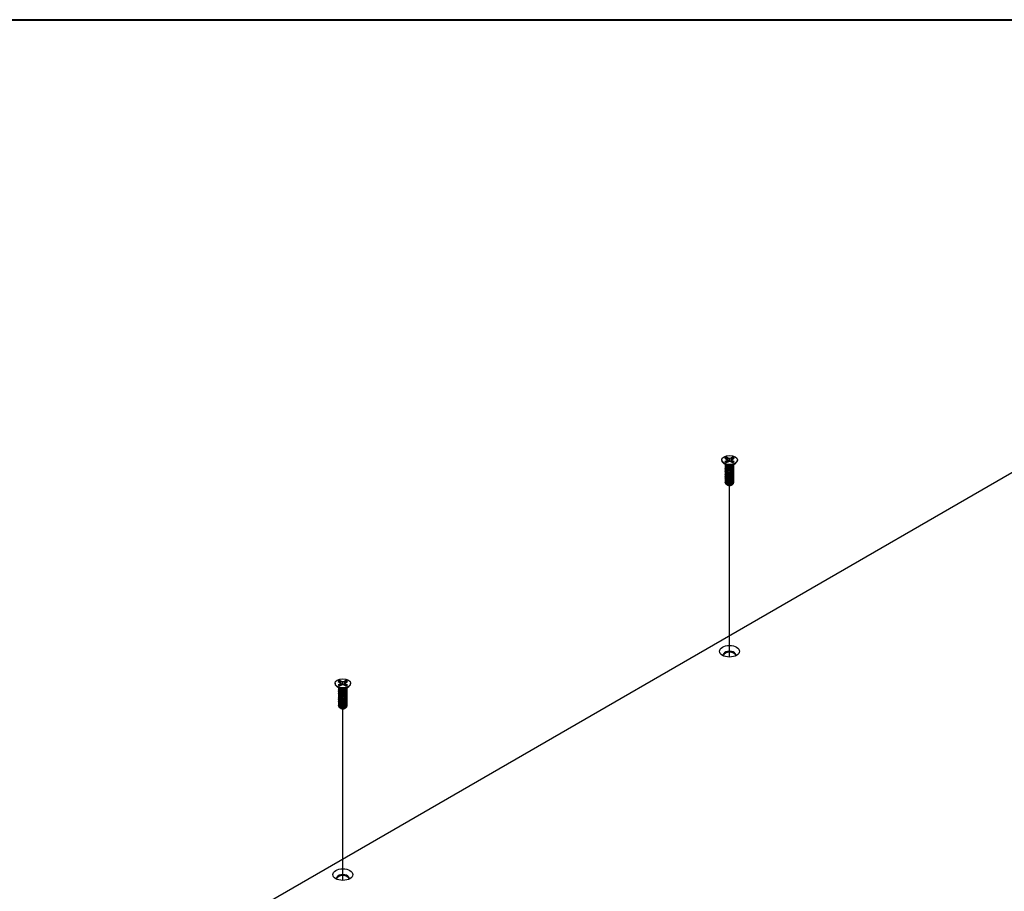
# Model space of a CAD drawing. Header units: millimetres. Extents: x 64 to 1798, y 64 to 1375.
# Tile 58 of 60: x 1183 to 1439, y 1148 to 1375. Entities that reach past the tile are written whole.
import ezdxf

# ---------------------------------------------------------------- set-up
doc = ezdxf.new("R2010")
doc.units = ezdxf.units.MM
doc.header["$LTSCALE"] = 6.666667
for name, color, linetype, lineweight in [('Border (ANSI)', 7, 'Continuous', 40), ('Tweak Trail (ANSI)', 7, 'Continuous', 25), ('Visible (ANSI)', 7, 'Continuous', 25)]:
    doc.layers.add(name, color=color, linetype=linetype, lineweight=lineweight)

# ---------------------------------------------------------------- blocks, each defined once
blk = doc.blocks.new('Borders Default Border')
at = {"layer": 'Border (ANSI)', "flags": 128}
blk.add_lwpolyline([(9.652, 9.652), (9.652, 206.248), (269.748, 206.248), (269.748, 9.652), (9.652, 9.652)], dxfattribs=at)

msp = doc.modelspace()

# ---------------------------------------------------------------- linework, layer by layer
at = {"layer": 'Tweak Trail (ANSI)'}
for p, q in [((1367.3043, 1209.2435), (1367.3043, 1253.8601)), ((1266.7254, 1151.1743), (1266.7254, 1195.7909))]:
    msp.add_line(p, q, dxfattribs=at)
at = {"layer": 'Visible (ANSI)'}
for p, q in [((1214.4474, 1126.607), (1513.0373, 1298.998)), ((1365.2737, 1260.5188), (1365.2737, 1260.4043)), ((1366.1078, 1260.9759), (1366.5037, 1260.7474)), ((1366.5037, 1260.2902), (1366.1078, 1260.0617)), ((1366.5037, 1260.7474), (1366.6677, 1260.5188)), ((1366.6677, 1260.5188), (1366.5037, 1260.2902)), ((1366.5429, 1259.8439), (1366.5037, 1260.2902)), ((1366.9099, 1260.9819), (1366.514, 1261.2104)), ((1366.514, 1259.8272), (1366.9099, 1260.0557)), ((1366.7332, 1259.9538), (1366.6677, 1260.5188)), ((1366.8724, 1260.3324), (1366.9099, 1260.9819)), ((1367.3057, 1260.8872), (1366.9099, 1260.9819)), ((1366.9099, 1260.0557), (1367.3057, 1260.1504)), ((1367.7016, 1260.9819), (1367.3057, 1260.8872)), ((1367.3057, 1260.1504), (1367.3057, 1260.8872)), ((1367.3057, 1260.1504), (1367.7016, 1260.0557)), ((1368.0975, 1261.2104), (1367.7016, 1260.9819)), ((1367.7391, 1260.3324), (1367.7016, 1260.9819)), ((1367.7016, 1260.0557), (1368.0975, 1259.8272)), ((1367.8783, 1259.9538), (1367.9438, 1260.5188)), ((1367.9438, 1260.5188), (1368.1078, 1260.7474)), ((1368.1078, 1260.2902), (1367.9438, 1260.5188)), ((1368.0686, 1259.8439), (1368.1078, 1260.2902)), ((1368.1078, 1260.7474), (1368.5037, 1260.9759)), ((1368.5037, 1260.0617), (1368.1078, 1260.2902)), ((1369.3377, 1260.5188), (1369.3377, 1260.4043)), ((1366.4082, 1259.1607), (1365.703, 1259.6832)), ((1366.1678, 1259.1195), (1366.1678, 1259.1714)), ((1366.1678, 1258.7047), (1366.1678, 1258.7566)), ((1366.1678, 1258.29), (1366.1678, 1258.3418)), ((1366.1678, 1257.8752), (1366.1678, 1257.927)), ((1366.1678, 1257.4604), (1366.1678, 1257.5123)), ((1366.604, 1258.8833), (1366.5011, 1258.9426)), ((1368.0653, 1258.9166), (1368.1104, 1258.9426)), ((1368.2033, 1259.1607), (1368.9085, 1259.6832)), ((1368.4437, 1259.3269), (1368.4437, 1259.3387)), ((1368.4437, 1258.9121), (1368.4437, 1258.964)), ((1368.4437, 1258.4974), (1368.4437, 1258.5492)), ((1368.4437, 1258.0826), (1368.4437, 1258.1344)), ((1368.4437, 1257.6678), (1368.4437, 1257.7196)), ((1366.1678, 1257.0456), (1366.1678, 1257.0975)), ((1366.1678, 1256.6308), (1366.1678, 1256.6827)), ((1366.1678, 1256.2161), (1366.1678, 1256.2679)), ((1366.1678, 1255.8013), (1366.1678, 1255.8531)), ((1366.1678, 1255.3865), (1366.1678, 1255.4384)), ((1366.1678, 1254.9717), (1366.1678, 1255.0236)), ((1368.4437, 1257.253), (1368.4437, 1257.3049)), ((1368.4437, 1256.8382), (1368.4437, 1256.8901)), ((1368.4437, 1256.4235), (1368.4437, 1256.4753)), ((1368.4437, 1256.0087), (1368.4437, 1256.0605)), ((1368.4437, 1255.5939), (1368.4437, 1255.6457)), ((1368.4437, 1255.1791), (1368.4437, 1255.231)), ((1366.1678, 1254.6082), (1366.1678, 1254.6088)), ((1366.7705, 1253.9881), (1366.7033, 1254.0269)), ((1367.841, 1253.9881), (1367.9659, 1254.0602)), ((1368.4437, 1254.7643), (1368.4437, 1254.8162)), ((1264.6949, 1202.4496), (1264.6949, 1202.335)), ((1265.8293, 1201.0914), (1265.1241, 1201.6139)), ((1265.529, 1202.9067), (1265.9248, 1202.6781)), ((1265.9248, 1202.221), (1265.529, 1201.9924)), ((1265.589, 1201.0503), (1265.589, 1201.1021)), ((1265.9248, 1202.6781), (1266.0888, 1202.4496)), ((1266.0888, 1202.4496), (1265.9248, 1202.221)), ((1265.964, 1201.7746), (1265.9248, 1202.221)), ((1266.331, 1202.9126), (1265.9351, 1203.1412)), ((1265.9351, 1201.7579), (1266.331, 1201.9865)), ((1266.1544, 1201.8845), (1266.0888, 1202.4496)), ((1266.2935, 1202.2632), (1266.331, 1202.9126)), ((1266.7269, 1202.8179), (1266.331, 1202.9126)), ((1266.331, 1201.9865), (1266.7269, 1202.0812)), ((1267.1228, 1202.9126), (1266.7269, 1202.8179)), ((1266.7269, 1202.0812), (1266.7269, 1202.8179)), ((1266.7269, 1202.0812), (1267.1228, 1201.9865)), ((1267.5187, 1203.1412), (1267.1228, 1202.9126)), ((1267.1602, 1202.2632), (1267.1228, 1202.9126)), ((1267.1228, 1201.9865), (1267.5187, 1201.7579)), ((1267.2994, 1201.8845), (1267.3649, 1202.4496)), ((1267.3649, 1202.4496), (1267.5289, 1202.6781)), ((1267.5289, 1202.221), (1267.3649, 1202.4496)), ((1267.4897, 1201.7746), (1267.5289, 1202.221)), ((1267.5289, 1202.6781), (1267.9248, 1202.9067)), ((1267.9248, 1201.9924), (1267.5289, 1202.221)), ((1267.6244, 1201.0914), (1268.3297, 1201.6139)), ((1267.8648, 1201.2577), (1267.8648, 1201.2695)), ((1268.7589, 1202.4496), (1268.7589, 1202.335)), ((1265.589, 1200.6355), (1265.589, 1200.6874)), ((1265.589, 1200.2207), (1265.589, 1200.2726)), ((1265.589, 1199.806), (1265.589, 1199.8578)), ((1265.589, 1199.3912), (1265.589, 1199.443)), ((1265.589, 1198.9764), (1265.589, 1199.0282)), ((1265.589, 1198.5616), (1265.589, 1198.6135)), ((1266.0251, 1200.814), (1265.9223, 1200.8734)), ((1267.4864, 1200.8474), (1267.5315, 1200.8734)), ((1267.8648, 1200.8429), (1267.8648, 1200.8947)), ((1267.8648, 1200.4281), (1267.8648, 1200.48)), ((1267.8648, 1200.0133), (1267.8648, 1200.0652)), ((1267.8648, 1199.5986), (1267.8648, 1199.6504)), ((1267.8648, 1199.1838), (1267.8648, 1199.2356)), ((1267.8648, 1198.769), (1267.8648, 1198.8208)), ((1265.589, 1198.1468), (1265.589, 1198.1987)), ((1265.589, 1197.7321), (1265.589, 1197.7839)), ((1265.589, 1197.3173), (1265.589, 1197.3691)), ((1265.589, 1196.9025), (1265.589, 1196.9543)), ((1265.589, 1196.5389), (1265.589, 1196.5396)), ((1267.2621, 1195.9189), (1267.3871, 1195.991)), ((1267.8648, 1198.3542), (1267.8648, 1198.4061)), ((1267.8648, 1197.9394), (1267.8648, 1197.9913)), ((1267.8648, 1197.5247), (1267.8648, 1197.5765)), ((1267.8648, 1197.1099), (1267.8648, 1197.1617)), ((1267.8648, 1196.6951), (1267.8648, 1196.7469)), ((1266.1917, 1195.9189), (1266.1245, 1195.9576))]:
    msp.add_line(p, q, dxfattribs=at)
for centre, major_axis in [((1367.3057, 1260.5188), (-2.032, 0)), ((1367.3057, 1210.7452), (2.601, 0)), ((1266.7269, 1202.4496), (-2.032, 0)), ((1266.7269, 1152.6759), (2.601, 0))]:
    msp.add_ellipse(centre, major_axis=major_axis, ratio=0.57735027, dxfattribs=at)
for centre, major_axis, start_param, end_param in [((1367.3057, 1260.4043), (2.032, 0), 3.14159265, 6.28318531), ((1367.3057, 1260.5188), (-1.4359, 0), 5.29642922, 5.69914506), ((1367.3057, 1260.5188), (1.4359, 0), 3.7256329, 4.12834874), ((1367.3057, 1260.4051), (1.3986, 0), 2.15828086, 2.46214233), ((1367.3057, 1260.4051), (1.3986, 0), 0.67945032, 0.98331179), ((1367.3057, 1260.5188), (-1.4359, 0), 3.7256329, 4.12834874), ((1367.3057, 1260.5188), (1.4359, 0), 5.29642922, 5.69914506), ((1367.3057, 1259.4072), (-1.1379, 0), 0.11253944, 3.02905321), ((1367.3057, 1259.5645), (-1.1379, 0), 0.66197837, 2.47961428), ((1367.3057, 1254.6082), (-1.1379, 0), 0, 0.78539816), ((1367.3057, 1254.2971), (-0.7569, 0), 0.78539816, 2.35619449), ((1367.3057, 1209.829), (1.6256, 0), 5.96691699, 9.74104627), ((1367.3057, 1209.5672), (1.6256, 0), 0.13995372, 3.00163893), ((1266.7269, 1202.335), (2.032, 0), 3.14159265, 6.28318531), ((1266.7269, 1202.4496), (-1.4359, 0), 5.29642922, 5.69914506), ((1266.7269, 1202.4496), (1.4359, 0), 3.7256329, 4.12834874), ((1266.7269, 1201.338), (-1.1379, 0), 0.11253944, 3.02905321), ((1266.7269, 1202.3358), (1.3986, 0), 2.15828086, 2.46214233), ((1266.7269, 1201.4953), (-1.1379, 0), 0.66197837, 2.47961428), ((1266.7269, 1202.3358), (1.3986, 0), 0.67945032, 0.98331179), ((1266.7269, 1202.4496), (-1.4359, 0), 3.7256329, 4.12834874), ((1266.7269, 1202.4496), (1.4359, 0), 5.29642922, 5.69914506), ((1266.7269, 1196.5389), (-1.1379, 0), 0, 0.78539816), ((1266.7269, 1196.2279), (-0.7569, 0), 0.78539816, 2.35619449), ((1266.7269, 1151.7598), (1.6256, 0), 5.96691699, 9.74104627), ((1266.7269, 1151.498), (1.6256, 0), 0.13995372, 3.00163893)]:
    msp.add_ellipse(centre, major_axis=major_axis, ratio=0.57735027, start_param=start_param, end_param=end_param, dxfattribs=at)
for points, weights in [([(1366.5305, 1261.0772), (1366.5224, 1261.143), (1366.514, 1261.2104)], [1.01218915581, 1.01172679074, 1.01110160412]), ([(1366.5305, 1261.0772), (1366.7424, 1260.6145), (1366.8724, 1260.3324)], [1.53696783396, 1.9683578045, 2.37346205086]), ([(1366.8724, 1260.3324), (1366.99, 1260.1924), (1367.0814, 1260.0968)], [2.07391766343, 2.27571812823, 2.43161931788]), ([(1367.5301, 1260.0968), (1367.6215, 1260.1924), (1367.7391, 1260.3324)], [2.43161931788, 2.27571812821, 2.07391766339]), ([(1367.7391, 1260.3324), (1367.8691, 1260.6145), (1368.081, 1261.0772)], [2.37346205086, 1.9683578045, 1.53696783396]), ([(1368.081, 1261.0772), (1368.0891, 1261.143), (1368.0975, 1261.2104)], [1.01218915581, 1.01172679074, 1.01110160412]), ([(1368.1104, 1258.8618), (1368.417, 1259.0616), (1368.4418, 1259.3374)], [1, 0.907347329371, 0.942846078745]), ([(1368.1104, 1258.8099), (1368.4437, 1259.0271), (1368.4437, 1259.3269)], [1, 0.900099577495, 0.949184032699]), ([(1368.1104, 1258.447), (1368.5705, 1258.7468), (1368.4073, 1259.1449)], [1, 0.867144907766, 0.997779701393]), ([(1368.1104, 1258.3951), (1368.4437, 1258.6124), (1368.4437, 1258.9121)], [1, 0.900099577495, 0.949184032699]), ([(1368.1104, 1258.0322), (1368.5705, 1258.3321), (1368.4073, 1258.7301)], [1, 0.867144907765, 0.997779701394]), ([(1368.1104, 1257.9803), (1368.4437, 1258.1976), (1368.4437, 1258.4974)], [1, 0.900099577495, 0.949184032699]), ([(1368.1104, 1257.6174), (1368.5705, 1257.9173), (1368.4073, 1258.3153)], [1, 0.867144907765, 0.997779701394]), ([(1368.1104, 1257.5656), (1368.4437, 1257.7828), (1368.4437, 1258.0826)], [1, 0.900099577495, 0.949184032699]), ([(1368.1104, 1257.2026), (1368.5705, 1257.5025), (1368.4073, 1257.9005)], [1, 0.867144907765, 0.997779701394]), ([(1368.1104, 1257.1508), (1368.4437, 1257.368), (1368.4437, 1257.6678)], [1, 0.900099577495, 0.949184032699]), ([(1368.1104, 1256.7879), (1368.5705, 1257.0877), (1368.4073, 1257.4858)], [1, 0.867144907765, 0.997779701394]), ([(1368.1104, 1256.736), (1368.4437, 1256.9532), (1368.4437, 1257.253)], [1, 0.900099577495, 0.949184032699]), ([(1368.1104, 1256.3731), (1368.5705, 1256.6729), (1368.4073, 1257.071)], [1, 0.867144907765, 0.997779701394]), ([(1368.1104, 1256.3212), (1368.4437, 1256.5384), (1368.4437, 1256.8382)], [1, 0.900099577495, 0.949184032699]), ([(1368.1104, 1255.9583), (1368.5705, 1256.2582), (1368.4073, 1256.6562)], [1, 0.867144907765, 0.997779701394]), ([(1368.1104, 1255.9064), (1368.4437, 1256.1237), (1368.4437, 1256.4235)], [1, 0.900099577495, 0.949184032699]), ([(1368.1104, 1255.5435), (1368.5705, 1255.8434), (1368.4073, 1256.2414)], [1, 0.867144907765, 0.997779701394]), ([(1368.1104, 1255.4917), (1368.4437, 1255.7089), (1368.4437, 1256.0087)], [1, 0.900099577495, 0.949184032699]), ([(1368.1104, 1255.1287), (1368.5705, 1255.4286), (1368.4073, 1255.8266)], [1, 0.867144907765, 0.997779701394]), ([(1368.1104, 1255.0769), (1368.4437, 1255.2941), (1368.4437, 1255.5939)], [1, 0.900099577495, 0.949184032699]), ([(1368.1104, 1254.714), (1368.5705, 1255.0138), (1368.4073, 1255.4119)], [1, 0.867144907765, 0.997779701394]), ([(1368.1104, 1254.6621), (1368.4437, 1254.8793), (1368.4437, 1255.1791)], [1, 0.900099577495, 0.949184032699]), ([(1368.1104, 1254.2992), (1368.5705, 1254.599), (1368.4073, 1254.9971)], [1, 0.867144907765, 0.997779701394]), ([(1368.1104, 1254.2473), (1368.4437, 1254.4645), (1368.4437, 1254.7643)], [1, 0.900099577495, 0.949184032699]), ([(1265.9517, 1203.0079), (1265.9435, 1203.0737), (1265.9351, 1203.1412)], [1.01218915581, 1.01172679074, 1.01110160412]), ([(1265.9517, 1203.0079), (1266.1635, 1202.5452), (1266.2935, 1202.2632)], [1.53696783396, 1.9683578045, 2.37346205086]), ([(1266.2935, 1202.2632), (1266.4111, 1202.1231), (1266.5025, 1202.0275)], [2.07391766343, 2.27571812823, 2.43161931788]), ([(1266.9512, 1202.0275), (1267.0427, 1202.1231), (1267.1602, 1202.2632)], [2.43161931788, 2.27571812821, 2.07391766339]), ([(1267.1602, 1202.2632), (1267.2902, 1202.5452), (1267.5021, 1203.0079)], [2.37346205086, 1.9683578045, 1.53696783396]), ([(1267.5021, 1203.0079), (1267.5103, 1203.0737), (1267.5187, 1203.1412)], [1.01218915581, 1.01172679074, 1.01110160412]), ([(1267.5315, 1200.7925), (1267.8382, 1200.9924), (1267.8629, 1201.2681)], [1, 0.907347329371, 0.942846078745]), ([(1267.5315, 1200.7407), (1267.8648, 1200.9579), (1267.8648, 1201.2577)], [1, 0.900099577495, 0.949184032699]), ([(1267.5315, 1200.3777), (1267.9916, 1200.6776), (1267.8285, 1201.0756)], [1, 0.867144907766, 0.997779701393]), ([(1267.5315, 1200.3259), (1267.8648, 1200.5431), (1267.8648, 1200.8429)], [1, 0.900099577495, 0.949184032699]), ([(1267.5315, 1199.963), (1267.9916, 1200.2628), (1267.8285, 1200.6609)], [1, 0.867144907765, 0.997779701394]), ([(1267.5315, 1199.9111), (1267.8648, 1200.1283), (1267.8648, 1200.4281)], [1, 0.900099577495, 0.949184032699]), ([(1267.5315, 1199.5482), (1267.9916, 1199.848), (1267.8285, 1200.2461)], [1, 0.867144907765, 0.997779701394]), ([(1267.5315, 1199.4963), (1267.8648, 1199.7136), (1267.8648, 1200.0133)], [1, 0.900099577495, 0.949184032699]), ([(1267.5315, 1199.1334), (1267.9916, 1199.4333), (1267.8285, 1199.8313)], [1, 0.867144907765, 0.997779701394]), ([(1267.5315, 1199.0816), (1267.8648, 1199.2988), (1267.8648, 1199.5986)], [1, 0.900099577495, 0.949184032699]), ([(1267.5315, 1198.7186), (1267.9916, 1199.0185), (1267.8285, 1199.4165)], [1, 0.867144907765, 0.997779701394]), ([(1267.5315, 1198.6668), (1267.8648, 1198.884), (1267.8648, 1199.1838)], [1, 0.900099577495, 0.949184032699]), ([(1267.5315, 1198.3038), (1267.9916, 1198.6037), (1267.8285, 1199.0017)], [1, 0.867144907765, 0.997779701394]), ([(1267.5315, 1198.252), (1267.8648, 1198.4692), (1267.8648, 1198.769)], [1, 0.900099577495, 0.949184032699]), ([(1267.5315, 1197.8891), (1267.9916, 1198.1889), (1267.8285, 1198.587)], [1, 0.867144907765, 0.997779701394]), ([(1267.5315, 1197.8372), (1267.8648, 1198.0544), (1267.8648, 1198.3542)], [1, 0.900099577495, 0.949184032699]), ([(1267.5315, 1197.4743), (1267.9916, 1197.7741), (1267.8285, 1198.1722)], [1, 0.867144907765, 0.997779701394]), ([(1267.5315, 1197.4224), (1267.8648, 1197.6397), (1267.8648, 1197.9394)], [1, 0.900099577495, 0.949184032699]), ([(1267.5315, 1197.0595), (1267.9916, 1197.3594), (1267.8285, 1197.7574)], [1, 0.867144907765, 0.997779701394]), ([(1267.5315, 1197.0076), (1267.8648, 1197.2249), (1267.8648, 1197.5247)], [1, 0.900099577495, 0.949184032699]), ([(1267.5315, 1196.6447), (1267.9916, 1196.9446), (1267.8285, 1197.3426)], [1, 0.867144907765, 0.997779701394]), ([(1267.5315, 1196.5929), (1267.8648, 1196.8101), (1267.8648, 1197.1099)], [1, 0.900099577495, 0.949184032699]), ([(1267.5315, 1196.2299), (1267.9916, 1196.5298), (1267.8285, 1196.9278)], [1, 0.867144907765, 0.997779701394]), ([(1267.5315, 1196.1781), (1267.8648, 1196.3953), (1267.8648, 1196.6951)], [1, 0.900099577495, 0.949184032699])]:
    msp.add_rational_spline(points, weights, degree=2, dxfattribs=at)
for points, weights, knots in [([(1366.1884, 1259.2828), (1366.1388, 1259.1502), (1366.2066, 1259.018), (1366.3766, 1258.6862), (1367.0112, 1258.6226), (1367.6458, 1258.559), (1368.1104, 1258.8618)], [0.934199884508, 0.941930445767, 1, 0.866025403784, 1, 0.866025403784, 1], [0.7871516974, 0.7871516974, 0.7871516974, 0.7916666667, 0.7916666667, 0.8020833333, 0.8020833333, 0.8125, 0.8125, 0.8125]), ([(1366.1678, 1259.1195), (1366.1678, 1259.0418), (1366.2066, 1258.9662), (1366.3766, 1258.6343), (1367.0112, 1258.5707), (1367.6458, 1258.5071), (1368.1104, 1258.8099)], [0.949184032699, 0.965925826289, 1, 0.866025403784, 1, 0.866025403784, 1], [0.7265173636, 0.7265173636, 0.7265173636, 0.7291666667, 0.7291666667, 0.7395833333, 0.7395833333, 0.75, 0.75, 0.75]), ([(1366.223, 1258.9372), (1366.1196, 1258.773), (1366.2066, 1258.6032), (1366.3766, 1258.2714), (1367.0112, 1258.2078), (1367.6458, 1258.1442), (1368.1104, 1258.447)], [0.933615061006, 0.926660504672, 1, 0.866025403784, 1, 0.866025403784, 1], [0.7234644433, 0.7234644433, 0.7234644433, 0.7291666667, 0.7291666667, 0.7395833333, 0.7395833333, 0.75, 0.75, 0.75]), ([(1366.1678, 1258.7047), (1366.1678, 1258.627), (1366.2066, 1258.5514), (1366.3766, 1258.2196), (1367.0112, 1258.156), (1367.6458, 1258.0924), (1368.1104, 1258.3951)], [0.949184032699, 0.965925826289, 1, 0.866025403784, 1, 0.866025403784, 1], [0.6640173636, 0.6640173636, 0.6640173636, 0.6666666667, 0.6666666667, 0.6770833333, 0.6770833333, 0.6875, 0.6875, 0.6875]), ([(1366.223, 1258.5225), (1366.1196, 1258.3582), (1366.2066, 1258.1885), (1366.3766, 1257.8566), (1367.0112, 1257.793), (1367.6458, 1257.7294), (1368.1104, 1258.0322)], [0.933615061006, 0.926660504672, 1, 0.866025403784, 1, 0.866025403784, 1], [0.6609644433, 0.6609644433, 0.6609644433, 0.6666666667, 0.6666666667, 0.6770833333, 0.6770833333, 0.6875, 0.6875, 0.6875]), ([(1366.1678, 1258.29), (1366.1678, 1258.2123), (1366.2066, 1258.1366), (1366.3766, 1257.8048), (1367.0112, 1257.7412), (1367.6458, 1257.6776), (1368.1104, 1257.9803)], [0.949184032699, 0.965925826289, 1, 0.866025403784, 1, 0.866025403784, 1], [0.6015173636, 0.6015173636, 0.6015173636, 0.6041666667, 0.6041666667, 0.6145833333, 0.6145833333, 0.625, 0.625, 0.625]), ([(1366.223, 1258.1077), (1366.1196, 1257.9434), (1366.2066, 1257.7737), (1366.3766, 1257.4419), (1367.0112, 1257.3782), (1367.6458, 1257.3146), (1368.1104, 1257.6174)], [0.933615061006, 0.926660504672, 1, 0.866025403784, 1, 0.866025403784, 1], [0.5984644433, 0.5984644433, 0.5984644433, 0.6041666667, 0.6041666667, 0.6145833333, 0.6145833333, 0.625, 0.625, 0.625]), ([(1366.1678, 1257.8752), (1366.1678, 1257.7975), (1366.2066, 1257.7218), (1366.3766, 1257.39), (1367.0112, 1257.3264), (1367.6458, 1257.2628), (1368.1104, 1257.5656)], [0.949184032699, 0.965925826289, 1, 0.866025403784, 1, 0.866025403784, 1], [0.5390173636, 0.5390173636, 0.5390173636, 0.5416666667, 0.5416666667, 0.5520833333, 0.5520833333, 0.5625, 0.5625, 0.5625]), ([(1366.223, 1257.6929), (1366.1196, 1257.5286), (1366.2066, 1257.3589), (1366.3766, 1257.0271), (1367.0112, 1256.9635), (1367.6458, 1256.8999), (1368.1104, 1257.2026)], [0.933615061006, 0.926660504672, 1, 0.866025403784, 1, 0.866025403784, 1], [0.5359644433, 0.5359644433, 0.5359644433, 0.5416666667, 0.5416666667, 0.5520833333, 0.5520833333, 0.5625, 0.5625, 0.5625]), ([(1366.1678, 1257.4604), (1366.1678, 1257.3827), (1366.2066, 1257.307), (1366.3766, 1256.9752), (1367.0112, 1256.9116), (1367.6458, 1256.848), (1368.1104, 1257.1508)], [0.949184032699, 0.965925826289, 1, 0.866025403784, 1, 0.866025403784, 1], [0.4765173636, 0.4765173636, 0.4765173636, 0.4791666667, 0.4791666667, 0.4895833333, 0.4895833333, 0.5, 0.5, 0.5]), ([(1366.9124, 1258.5833), (1367.0013, 1258.5626), (1367.1002, 1258.555), (1367.2959, 1258.54), (1367.4928, 1258.5852)], [0.949876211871, 0.966622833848, 1, 0.936018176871, 0.933147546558], [0.73698822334, 0.73698822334, 0.73698822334, 0.73958333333, 0.73958333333, 0.74455798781, 0.74455798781, 0.74455798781]), ([(1366.9124, 1258.1685), (1367.0013, 1258.1478), (1367.1002, 1258.1402), (1367.2959, 1258.1252), (1367.4928, 1258.1704)], [0.949876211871, 0.966622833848, 1, 0.936018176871, 0.933147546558], [0.67448822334, 0.67448822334, 0.67448822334, 0.67708333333, 0.67708333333, 0.68205798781, 0.68205798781, 0.68205798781]), ([(1366.9124, 1257.7537), (1367.0013, 1257.733), (1367.1002, 1257.7254), (1367.2959, 1257.7104), (1367.4928, 1257.7556)], [0.949876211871, 0.966622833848, 1, 0.936018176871, 0.933147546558], [0.61198822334, 0.61198822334, 0.61198822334, 0.61458333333, 0.61458333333, 0.61955798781, 0.61955798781, 0.61955798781]), ([(1366.223, 1257.2781), (1366.1196, 1257.1139), (1366.2066, 1256.9441), (1366.3766, 1256.6123), (1367.0112, 1256.5487), (1367.6458, 1256.4851), (1368.1104, 1256.7879)], [0.933615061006, 0.926660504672, 1, 0.866025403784, 1, 0.866025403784, 1], [0.4734644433, 0.4734644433, 0.4734644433, 0.4791666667, 0.4791666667, 0.4895833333, 0.4895833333, 0.5, 0.5, 0.5]), ([(1366.1678, 1257.0456), (1366.1678, 1256.9679), (1366.2066, 1256.8923), (1366.3766, 1256.5604), (1367.0112, 1256.4968), (1367.6458, 1256.4332), (1368.1104, 1256.736)], [0.949184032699, 0.965925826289, 1, 0.866025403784, 1, 0.866025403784, 1], [0.4140173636, 0.4140173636, 0.4140173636, 0.4166666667, 0.4166666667, 0.4270833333, 0.4270833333, 0.4375, 0.4375, 0.4375]), ([(1366.223, 1256.8633), (1366.1196, 1256.6991), (1366.2066, 1256.5293), (1366.3766, 1256.1975), (1367.0112, 1256.1339), (1367.6458, 1256.0703), (1368.1104, 1256.3731)], [0.933615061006, 0.926660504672, 1, 0.866025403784, 1, 0.866025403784, 1], [0.4109644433, 0.4109644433, 0.4109644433, 0.4166666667, 0.4166666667, 0.4270833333, 0.4270833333, 0.4375, 0.4375, 0.4375]), ([(1366.1678, 1256.6308), (1366.1678, 1256.5531), (1366.2066, 1256.4775), (1366.3766, 1256.1457), (1367.0112, 1256.0821), (1367.6458, 1256.0185), (1368.1104, 1256.3212)], [0.949184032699, 0.965925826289, 1, 0.866025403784, 1, 0.866025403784, 1], [0.3515173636, 0.3515173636, 0.3515173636, 0.3541666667, 0.3541666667, 0.3645833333, 0.3645833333, 0.375, 0.375, 0.375]), ([(1366.223, 1256.4486), (1366.1196, 1256.2843), (1366.2066, 1256.1145), (1366.3766, 1255.7827), (1367.0112, 1255.7191), (1367.6458, 1255.6555), (1368.1104, 1255.9583)], [0.933615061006, 0.926660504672, 1, 0.866025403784, 1, 0.866025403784, 1], [0.3484644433, 0.3484644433, 0.3484644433, 0.3541666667, 0.3541666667, 0.3645833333, 0.3645833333, 0.375, 0.375, 0.375]), ([(1366.1678, 1256.2161), (1366.1678, 1256.1384), (1366.2066, 1256.0627), (1366.3766, 1255.7309), (1367.0112, 1255.6673), (1367.6458, 1255.6037), (1368.1104, 1255.9064)], [0.949184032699, 0.965925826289, 1, 0.866025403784, 1, 0.866025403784, 1], [0.2890173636, 0.2890173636, 0.2890173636, 0.2916666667, 0.2916666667, 0.3020833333, 0.3020833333, 0.3125, 0.3125, 0.3125]), ([(1366.223, 1256.0338), (1366.1196, 1255.8695), (1366.2066, 1255.6998), (1366.3766, 1255.368), (1367.0112, 1255.3043), (1367.6458, 1255.2407), (1368.1104, 1255.5435)], [0.933615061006, 0.926660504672, 1, 0.866025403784, 1, 0.866025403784, 1], [0.2859644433, 0.2859644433, 0.2859644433, 0.2916666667, 0.2916666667, 0.3020833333, 0.3020833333, 0.3125, 0.3125, 0.3125]), ([(1366.1678, 1255.8013), (1366.1678, 1255.7236), (1366.2066, 1255.6479), (1366.3766, 1255.3161), (1367.0112, 1255.2525), (1367.6458, 1255.1889), (1368.1104, 1255.4917)], [0.949184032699, 0.965925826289, 1, 0.866025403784, 1, 0.866025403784, 1], [0.2265173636, 0.2265173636, 0.2265173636, 0.2291666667, 0.2291666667, 0.2395833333, 0.2395833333, 0.25, 0.25, 0.25]), ([(1366.223, 1255.619), (1366.1196, 1255.4547), (1366.2066, 1255.285), (1366.3766, 1254.9532), (1367.0112, 1254.8896), (1367.6458, 1254.826), (1368.1104, 1255.1287)], [0.933615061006, 0.926660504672, 1, 0.866025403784, 1, 0.866025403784, 1], [0.2234644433, 0.2234644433, 0.2234644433, 0.2291666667, 0.2291666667, 0.2395833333, 0.2395833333, 0.25, 0.25, 0.25]), ([(1366.1678, 1255.3865), (1366.1678, 1255.3088), (1366.2066, 1255.2331), (1366.3766, 1254.9013), (1367.0112, 1254.8377), (1367.6458, 1254.7741), (1368.1104, 1255.0769)], [0.949184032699, 0.965925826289, 1, 0.866025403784, 1, 0.866025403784, 1], [0.1640173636, 0.1640173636, 0.1640173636, 0.1666666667, 0.1666666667, 0.1770833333, 0.1770833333, 0.1875, 0.1875, 0.1875]), ([(1366.223, 1255.2042), (1366.1196, 1255.04), (1366.2066, 1254.8702), (1366.3766, 1254.5384), (1367.0112, 1254.4748), (1367.6458, 1254.4112), (1368.1104, 1254.714)], [0.933615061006, 0.926660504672, 1, 0.866025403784, 1, 0.866025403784, 1], [0.1609644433, 0.1609644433, 0.1609644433, 0.1666666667, 0.1666666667, 0.1770833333, 0.1770833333, 0.1875, 0.1875, 0.1875]), ([(1366.1678, 1254.9717), (1366.1678, 1254.894), (1366.2066, 1254.8184), (1366.3766, 1254.4865), (1367.0112, 1254.4229), (1367.6458, 1254.3593), (1368.1104, 1254.6621)], [0.949184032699, 0.965925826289, 1, 0.866025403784, 1, 0.866025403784, 1], [0.1015173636, 0.1015173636, 0.1015173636, 0.1041666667, 0.1041666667, 0.1145833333, 0.1145833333, 0.125, 0.125, 0.125]), ([(1366.9124, 1257.3389), (1367.0013, 1257.3182), (1367.1002, 1257.3107), (1367.2959, 1257.2957), (1367.4928, 1257.3408)], [0.949876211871, 0.966622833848, 1, 0.936018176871, 0.933147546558], [0.54948822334, 0.54948822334, 0.54948822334, 0.55208333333, 0.55208333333, 0.55705798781, 0.55705798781, 0.55705798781]), ([(1366.9124, 1256.9241), (1367.0013, 1256.9035), (1367.1002, 1256.8959), (1367.2959, 1256.8809), (1367.4928, 1256.9261)], [0.94987621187, 0.966622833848, 1, 0.936018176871, 0.933147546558], [0.48698822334, 0.48698822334, 0.48698822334, 0.48958333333, 0.48958333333, 0.49455798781, 0.49455798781, 0.49455798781]), ([(1366.9124, 1256.5094), (1367.0013, 1256.4887), (1367.1002, 1256.4811), (1367.2959, 1256.4661), (1367.4928, 1256.5113)], [0.949876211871, 0.966622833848, 1, 0.936018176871, 0.933147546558], [0.42448822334, 0.42448822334, 0.42448822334, 0.42708333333, 0.42708333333, 0.43205798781, 0.43205798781, 0.43205798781]), ([(1366.9124, 1256.0946), (1367.0013, 1256.0739), (1367.1002, 1256.0663), (1367.2959, 1256.0513), (1367.4928, 1256.0965)], [0.949876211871, 0.966622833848, 1, 0.936018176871, 0.933147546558], [0.36198822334, 0.36198822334, 0.36198822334, 0.36458333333, 0.36458333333, 0.36955798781, 0.36955798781, 0.36955798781]), ([(1366.9124, 1255.6798), (1367.0013, 1255.6591), (1367.1002, 1255.6515), (1367.2959, 1255.6365), (1367.4928, 1255.6817)], [0.94987621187, 0.966622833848, 1, 0.936018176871, 0.933147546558], [0.29948822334, 0.29948822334, 0.29948822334, 0.30208333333, 0.30208333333, 0.30705798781, 0.30705798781, 0.30705798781]), ([(1366.9124, 1255.265), (1367.0013, 1255.2443), (1367.1002, 1255.2368), (1367.2959, 1255.2218), (1367.4928, 1255.2669)], [0.94987621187, 0.966622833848, 1, 0.936018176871, 0.933147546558], [0.23698822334, 0.23698822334, 0.23698822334, 0.23958333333, 0.23958333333, 0.24455798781, 0.24455798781, 0.24455798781]), ([(1366.1679, 1254.6142), (1366.1665, 1254.5338), (1366.2066, 1254.4554), (1366.3766, 1254.1236), (1367.0112, 1254.06), (1367.6458, 1253.9964), (1368.1104, 1254.2992)], [0.948065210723, 0.96476686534, 1, 0.866025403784, 1, 0.866025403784, 1], [0.1014272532, 0.1014272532, 0.1014272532, 0.1041666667, 0.1041666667, 0.1145833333, 0.1145833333, 0.125, 0.125, 0.125]), ([(1366.5011, 1254.1436), (1366.7167, 1254.0377), (1367.0112, 1254.0082), (1367.6458, 1253.9445), (1368.1104, 1254.2473)], [0.933012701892, 0.933012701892, 1, 0.866025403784, 1], [0.046875, 0.046875, 0.046875, 0.0520833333, 0.0520833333, 0.0625, 0.0625, 0.0625]), ([(1366.9124, 1254.8502), (1367.0013, 1254.8296), (1367.1002, 1254.822), (1367.2959, 1254.807), (1367.4928, 1254.8522)], [0.94987621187, 0.966622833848, 1, 0.936018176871, 0.933147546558], [0.17448822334, 0.17448822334, 0.17448822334, 0.17708333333, 0.17708333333, 0.18205798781, 0.18205798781, 0.18205798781]), ([(1366.9124, 1254.4355), (1367.0013, 1254.4148), (1367.1002, 1254.4072), (1367.2959, 1254.3922), (1367.4928, 1254.4374)], [0.94987621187, 0.966622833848, 1, 0.936018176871, 0.933147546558], [0.11198822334, 0.11198822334, 0.11198822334, 0.11458333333, 0.11458333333, 0.11955798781, 0.11955798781, 0.11955798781]), ([(1366.9124, 1254.0207), (1367.0013, 1254), (1367.1002, 1253.9924), (1367.2959, 1253.9774), (1367.4928, 1254.0226)], [0.94987621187, 0.966622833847, 1, 0.936018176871, 0.933147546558], [0.04948822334, 0.04948822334, 0.04948822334, 0.05208333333, 0.05208333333, 0.05705798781, 0.05705798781, 0.05705798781]), ([(1265.6095, 1201.2136), (1265.56, 1201.081), (1265.6277, 1200.9488), (1265.7978, 1200.617), (1266.4324, 1200.5534), (1267.067, 1200.4897), (1267.5315, 1200.7925)], [0.934199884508, 0.941930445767, 1, 0.866025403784, 1, 0.866025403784, 1], [0.7871516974, 0.7871516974, 0.7871516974, 0.7916666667, 0.7916666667, 0.8020833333, 0.8020833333, 0.8125, 0.8125, 0.8125]), ([(1265.6441, 1200.868), (1265.5407, 1200.7037), (1265.6277, 1200.534), (1265.7978, 1200.2022), (1266.4324, 1200.1386), (1267.067, 1200.075), (1267.5315, 1200.3777)], [0.933615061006, 0.926660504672, 1, 0.866025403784, 1, 0.866025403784, 1], [0.7234644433, 0.7234644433, 0.7234644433, 0.7291666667, 0.7291666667, 0.7395833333, 0.7395833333, 0.75, 0.75, 0.75]), ([(1265.6441, 1200.4532), (1265.5407, 1200.289), (1265.6277, 1200.1192), (1265.7978, 1199.7874), (1266.4324, 1199.7238), (1267.067, 1199.6602), (1267.5315, 1199.963)], [0.933615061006, 0.926660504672, 1, 0.866025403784, 1, 0.866025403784, 1], [0.6609644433, 0.6609644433, 0.6609644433, 0.6666666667, 0.6666666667, 0.6770833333, 0.6770833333, 0.6875, 0.6875, 0.6875]), ([(1265.6441, 1200.0384), (1265.5407, 1199.8742), (1265.6277, 1199.7044), (1265.7978, 1199.3726), (1266.4324, 1199.309), (1267.067, 1199.2454), (1267.5315, 1199.5482)], [0.933615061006, 0.926660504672, 1, 0.866025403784, 1, 0.866025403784, 1], [0.5984644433, 0.5984644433, 0.5984644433, 0.6041666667, 0.6041666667, 0.6145833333, 0.6145833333, 0.625, 0.625, 0.625]), ([(1265.6441, 1199.6237), (1265.5407, 1199.4594), (1265.6277, 1199.2897), (1265.7978, 1198.9578), (1266.4324, 1198.8942), (1267.067, 1198.8306), (1267.5315, 1199.1334)], [0.933615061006, 0.926660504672, 1, 0.866025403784, 1, 0.866025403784, 1], [0.5359644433, 0.5359644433, 0.5359644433, 0.5416666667, 0.5416666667, 0.5520833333, 0.5520833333, 0.5625, 0.5625, 0.5625]), ([(1265.6441, 1199.2089), (1265.5407, 1199.0446), (1265.6277, 1198.8749), (1265.7978, 1198.5431), (1266.4324, 1198.4794), (1267.067, 1198.4158), (1267.5315, 1198.7186)], [0.933615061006, 0.926660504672, 1, 0.866025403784, 1, 0.866025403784, 1], [0.4734644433, 0.4734644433, 0.4734644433, 0.4791666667, 0.4791666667, 0.4895833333, 0.4895833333, 0.5, 0.5, 0.5]), ([(1265.6441, 1198.7941), (1265.5407, 1198.6298), (1265.6277, 1198.4601), (1265.7978, 1198.1283), (1266.4324, 1198.0647), (1267.067, 1198.0011), (1267.5315, 1198.3038)], [0.933615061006, 0.926660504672, 1, 0.866025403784, 1, 0.866025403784, 1], [0.4109644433, 0.4109644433, 0.4109644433, 0.4166666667, 0.4166666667, 0.4270833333, 0.4270833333, 0.4375, 0.4375, 0.4375]), ([(1265.589, 1201.0503), (1265.589, 1200.9726), (1265.6277, 1200.8969), (1265.7978, 1200.5651), (1266.4324, 1200.5015), (1267.067, 1200.4379), (1267.5315, 1200.7407)], [0.949184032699, 0.965925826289, 1, 0.866025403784, 1, 0.866025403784, 1], [0.7265173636, 0.7265173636, 0.7265173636, 0.7291666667, 0.7291666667, 0.7395833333, 0.7395833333, 0.75, 0.75, 0.75]), ([(1265.589, 1200.6355), (1265.589, 1200.5578), (1265.6277, 1200.4821), (1265.7978, 1200.1503), (1266.4324, 1200.0867), (1267.067, 1200.0231), (1267.5315, 1200.3259)], [0.949184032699, 0.965925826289, 1, 0.866025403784, 1, 0.866025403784, 1], [0.6640173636, 0.6640173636, 0.6640173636, 0.6666666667, 0.6666666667, 0.6770833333, 0.6770833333, 0.6875, 0.6875, 0.6875]), ([(1265.589, 1200.2207), (1265.589, 1200.143), (1265.6277, 1200.0674), (1265.7978, 1199.7355), (1266.4324, 1199.6719), (1267.067, 1199.6083), (1267.5315, 1199.9111)], [0.949184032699, 0.965925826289, 1, 0.866025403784, 1, 0.866025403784, 1], [0.6015173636, 0.6015173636, 0.6015173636, 0.6041666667, 0.6041666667, 0.6145833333, 0.6145833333, 0.625, 0.625, 0.625]), ([(1265.589, 1199.806), (1265.589, 1199.7282), (1265.6277, 1199.6526), (1265.7978, 1199.3208), (1266.4324, 1199.2572), (1267.067, 1199.1936), (1267.5315, 1199.4963)], [0.949184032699, 0.965925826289, 1, 0.866025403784, 1, 0.866025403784, 1], [0.5390173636, 0.5390173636, 0.5390173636, 0.5416666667, 0.5416666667, 0.5520833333, 0.5520833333, 0.5625, 0.5625, 0.5625]), ([(1265.589, 1199.3912), (1265.589, 1199.3135), (1265.6277, 1199.2378), (1265.7978, 1198.906), (1266.4324, 1198.8424), (1267.067, 1198.7788), (1267.5315, 1199.0816)], [0.949184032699, 0.965925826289, 1, 0.866025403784, 1, 0.866025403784, 1], [0.4765173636, 0.4765173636, 0.4765173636, 0.4791666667, 0.4791666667, 0.4895833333, 0.4895833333, 0.5, 0.5, 0.5]), ([(1265.589, 1198.9764), (1265.589, 1198.8987), (1265.6277, 1198.823), (1265.7978, 1198.4912), (1266.4324, 1198.4276), (1267.067, 1198.364), (1267.5315, 1198.6668)], [0.949184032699, 0.965925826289, 1, 0.866025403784, 1, 0.866025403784, 1], [0.4140173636, 0.4140173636, 0.4140173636, 0.4166666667, 0.4166666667, 0.4270833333, 0.4270833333, 0.4375, 0.4375, 0.4375]), ([(1265.589, 1198.5616), (1265.589, 1198.4839), (1265.6277, 1198.4082), (1265.7978, 1198.0764), (1266.4324, 1198.0128), (1267.067, 1197.9492), (1267.5315, 1198.252)], [0.949184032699, 0.965925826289, 1, 0.866025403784, 1, 0.866025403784, 1], [0.3515173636, 0.3515173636, 0.3515173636, 0.3541666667, 0.3541666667, 0.3645833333, 0.3645833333, 0.375, 0.375, 0.375]), ([(1266.3335, 1200.514), (1266.4224, 1200.4933), (1266.5213, 1200.4858), (1266.717, 1200.4708), (1266.9139, 1200.5159)], [0.949876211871, 0.966622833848, 1, 0.936018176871, 0.933147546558], [0.73698822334, 0.73698822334, 0.73698822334, 0.73958333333, 0.73958333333, 0.74455798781, 0.74455798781, 0.74455798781]), ([(1266.3335, 1200.0992), (1266.4224, 1200.0786), (1266.5213, 1200.071), (1266.717, 1200.056), (1266.9139, 1200.1012)], [0.949876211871, 0.966622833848, 1, 0.936018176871, 0.933147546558], [0.67448822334, 0.67448822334, 0.67448822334, 0.67708333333, 0.67708333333, 0.68205798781, 0.68205798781, 0.68205798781]), ([(1266.3335, 1199.6845), (1266.4224, 1199.6638), (1266.5213, 1199.6562), (1266.717, 1199.6412), (1266.9139, 1199.6864)], [0.949876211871, 0.966622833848, 1, 0.936018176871, 0.933147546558], [0.61198822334, 0.61198822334, 0.61198822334, 0.61458333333, 0.61458333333, 0.61955798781, 0.61955798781, 0.61955798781]), ([(1266.3335, 1199.2697), (1266.4224, 1199.249), (1266.5213, 1199.2414), (1266.717, 1199.2264), (1266.9139, 1199.2716)], [0.949876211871, 0.966622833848, 1, 0.936018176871, 0.933147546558], [0.54948822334, 0.54948822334, 0.54948822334, 0.55208333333, 0.55208333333, 0.55705798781, 0.55705798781, 0.55705798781]), ([(1266.3335, 1198.8549), (1266.4224, 1198.8342), (1266.5213, 1198.8266), (1266.717, 1198.8116), (1266.9139, 1198.8568)], [0.94987621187, 0.966622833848, 1, 0.936018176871, 0.933147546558], [0.48698822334, 0.48698822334, 0.48698822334, 0.48958333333, 0.48958333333, 0.49455798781, 0.49455798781, 0.49455798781]), ([(1265.6441, 1198.3793), (1265.5407, 1198.2151), (1265.6277, 1198.0453), (1265.7978, 1197.7135), (1266.4324, 1197.6499), (1267.067, 1197.5863), (1267.5315, 1197.8891)], [0.933615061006, 0.926660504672, 1, 0.866025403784, 1, 0.866025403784, 1], [0.3484644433, 0.3484644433, 0.3484644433, 0.3541666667, 0.3541666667, 0.3645833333, 0.3645833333, 0.375, 0.375, 0.375]), ([(1265.6441, 1197.9645), (1265.5407, 1197.8003), (1265.6277, 1197.6305), (1265.7978, 1197.2987), (1266.4324, 1197.2351), (1267.067, 1197.1715), (1267.5315, 1197.4743)], [0.933615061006, 0.926660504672, 1, 0.866025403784, 1, 0.866025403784, 1], [0.2859644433, 0.2859644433, 0.2859644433, 0.2916666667, 0.2916666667, 0.3020833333, 0.3020833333, 0.3125, 0.3125, 0.3125]), ([(1265.6441, 1197.5498), (1265.5407, 1197.3855), (1265.6277, 1197.2158), (1265.7978, 1196.8839), (1266.4324, 1196.8203), (1267.067, 1196.7567), (1267.5315, 1197.0595)], [0.933615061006, 0.926660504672, 1, 0.866025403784, 1, 0.866025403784, 1], [0.2234644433, 0.2234644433, 0.2234644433, 0.2291666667, 0.2291666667, 0.2395833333, 0.2395833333, 0.25, 0.25, 0.25]), ([(1265.6441, 1197.135), (1265.5407, 1196.9707), (1265.6277, 1196.801), (1265.7978, 1196.4692), (1266.4324, 1196.4055), (1267.067, 1196.3419), (1267.5315, 1196.6447)], [0.933615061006, 0.926660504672, 1, 0.866025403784, 1, 0.866025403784, 1], [0.1609644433, 0.1609644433, 0.1609644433, 0.1666666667, 0.1666666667, 0.1770833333, 0.1770833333, 0.1875, 0.1875, 0.1875]), ([(1265.589, 1198.1468), (1265.589, 1198.0691), (1265.6277, 1197.9935), (1265.7978, 1197.6616), (1266.4324, 1197.598), (1267.067, 1197.5344), (1267.5315, 1197.8372)], [0.949184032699, 0.965925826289, 1, 0.866025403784, 1, 0.866025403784, 1], [0.2890173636, 0.2890173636, 0.2890173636, 0.2916666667, 0.2916666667, 0.3020833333, 0.3020833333, 0.3125, 0.3125, 0.3125]), ([(1265.589, 1197.7321), (1265.589, 1197.6543), (1265.6277, 1197.5787), (1265.7978, 1197.2469), (1266.4324, 1197.1833), (1267.067, 1197.1197), (1267.5315, 1197.4224)], [0.949184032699, 0.965925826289, 1, 0.866025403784, 1, 0.866025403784, 1], [0.2265173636, 0.2265173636, 0.2265173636, 0.2291666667, 0.2291666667, 0.2395833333, 0.2395833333, 0.25, 0.25, 0.25]), ([(1265.589, 1197.3173), (1265.589, 1197.2396), (1265.6277, 1197.1639), (1265.7978, 1196.8321), (1266.4324, 1196.7685), (1267.067, 1196.7049), (1267.5315, 1197.0076)], [0.949184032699, 0.965925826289, 1, 0.866025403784, 1, 0.866025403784, 1], [0.1640173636, 0.1640173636, 0.1640173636, 0.1666666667, 0.1666666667, 0.1770833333, 0.1770833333, 0.1875, 0.1875, 0.1875]), ([(1265.589, 1196.9025), (1265.589, 1196.8248), (1265.6277, 1196.7491), (1265.7978, 1196.4173), (1266.4324, 1196.3537), (1267.067, 1196.2901), (1267.5315, 1196.5929)], [0.949184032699, 0.965925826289, 1, 0.866025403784, 1, 0.866025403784, 1], [0.1015173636, 0.1015173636, 0.1015173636, 0.1041666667, 0.1041666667, 0.1145833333, 0.1145833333, 0.125, 0.125, 0.125]), ([(1265.589, 1196.5449), (1265.5876, 1196.4645), (1265.6277, 1196.3862), (1265.7978, 1196.0544), (1266.4324, 1195.9908), (1267.067, 1195.9272), (1267.5315, 1196.2299)], [0.948065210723, 0.96476686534, 1, 0.866025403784, 1, 0.866025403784, 1], [0.1014272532, 0.1014272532, 0.1014272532, 0.1041666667, 0.1041666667, 0.1145833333, 0.1145833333, 0.125, 0.125, 0.125]), ([(1265.9223, 1196.0744), (1266.1379, 1195.9684), (1266.4324, 1195.9389), (1267.067, 1195.8753), (1267.5315, 1196.1781)], [0.933012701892, 0.933012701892, 1, 0.866025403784, 1], [0.046875, 0.046875, 0.046875, 0.0520833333, 0.0520833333, 0.0625, 0.0625, 0.0625]), ([(1266.3335, 1198.4401), (1266.4224, 1198.4194), (1266.5213, 1198.4119), (1266.717, 1198.3969), (1266.9139, 1198.442)], [0.949876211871, 0.966622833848, 1, 0.936018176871, 0.933147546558], [0.42448822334, 0.42448822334, 0.42448822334, 0.42708333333, 0.42708333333, 0.43205798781, 0.43205798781, 0.43205798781]), ([(1266.3335, 1198.0253), (1266.4224, 1198.0047), (1266.5213, 1197.9971), (1266.717, 1197.9821), (1266.9139, 1198.0273)], [0.949876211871, 0.966622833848, 1, 0.936018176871, 0.933147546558], [0.36198822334, 0.36198822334, 0.36198822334, 0.36458333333, 0.36458333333, 0.36955798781, 0.36955798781, 0.36955798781]), ([(1266.3335, 1197.6106), (1266.4224, 1197.5899), (1266.5213, 1197.5823), (1266.717, 1197.5673), (1266.9139, 1197.6125)], [0.94987621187, 0.966622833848, 1, 0.936018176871, 0.933147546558], [0.29948822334, 0.29948822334, 0.29948822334, 0.30208333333, 0.30208333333, 0.30705798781, 0.30705798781, 0.30705798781]), ([(1266.3335, 1197.1958), (1266.4224, 1197.1751), (1266.5213, 1197.1675), (1266.717, 1197.1525), (1266.9139, 1197.1977)], [0.94987621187, 0.966622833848, 1, 0.936018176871, 0.933147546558], [0.23698822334, 0.23698822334, 0.23698822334, 0.23958333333, 0.23958333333, 0.24455798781, 0.24455798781, 0.24455798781]), ([(1266.3335, 1196.781), (1266.4224, 1196.7603), (1266.5213, 1196.7527), (1266.717, 1196.7377), (1266.9139, 1196.7829)], [0.94987621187, 0.966622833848, 1, 0.936018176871, 0.933147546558], [0.17448822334, 0.17448822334, 0.17448822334, 0.17708333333, 0.17708333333, 0.18205798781, 0.18205798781, 0.18205798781]), ([(1266.3335, 1196.3662), (1266.4224, 1196.3455), (1266.5213, 1196.338), (1266.717, 1196.323), (1266.9139, 1196.3681)], [0.94987621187, 0.966622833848, 1, 0.936018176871, 0.933147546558], [0.11198822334, 0.11198822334, 0.11198822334, 0.11458333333, 0.11458333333, 0.11955798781, 0.11955798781, 0.11955798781]), ([(1266.3335, 1195.9514), (1266.4224, 1195.9308), (1266.5213, 1195.9232), (1266.717, 1195.9082), (1266.9139, 1195.9534)], [0.94987621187, 0.966622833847, 1, 0.936018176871, 0.933147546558], [0.04948822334, 0.04948822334, 0.04948822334, 0.05208333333, 0.05208333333, 0.05705798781, 0.05705798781, 0.05705798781])]:
    msp.add_rational_spline(points, weights, degree=2, knots=knots, dxfattribs=at)
for points, knots in [([(1368.0653, 1258.9167), (1368.0346, 1258.8989), (1368.0014, 1258.8817), (1367.8613, 1258.8175), (1367.7441, 1258.7807), (1367.487, 1258.7312), (1367.3486, 1258.7209), (1367.1135, 1258.7304), (1366.9913, 1258.744), (1366.7667, 1258.8047), (1366.6786, 1258.8402), (1366.604, 1258.8833)], [-0.264031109, -0.264031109, -0.264031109, -0.264031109, -0.240251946, -0.240251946, -0.170743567, -0.170743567, -0.096248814, -0.096248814, -0.041982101, -0.041982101, -0.000001, -0.000001, -0.000001, -0.000001]), ([(1367.9659, 1254.0602), (1367.9122, 1254.0292), (1367.8476, 1253.9982), (1367.6966, 1253.9467), (1367.6253, 1253.9286), (1367.4404, 1253.896), (1367.3255, 1253.8887), (1367.1205, 1253.8983), (1367.0064, 1253.9125), (1366.8005, 1253.9749), (1366.7218, 1254.0114), (1366.6377, 1254.0696), (1366.6188, 1254.0846), (1366.6017, 1254.1002)], [-0.235586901, -0.235586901, -0.235586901, -0.235586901, -0.203660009, -0.203660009, -0.177946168, -0.177946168, -0.13906218, -0.13906218, -0.107080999, -0.107080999, -0.08213524, -0.08213524, -0.073977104, -0.073977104, -0.073977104, -0.073977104]), ([(1368.2524, 1254.3597), (1368.2434, 1254.3377), (1368.2324, 1254.3159), (1368.1933, 1254.2515), (1368.1594, 1254.2103), (1368.065, 1254.1219), (1368.0094, 1254.0853), (1367.9659, 1254.0602)], [-0.047408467, -0.047408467, -0.047408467, -0.047408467, -0.0389749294, -0.0389749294, -0.0219856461, -0.0219856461, -0.000001, -0.000001, -0.000001, -0.000001]), ([(1267.4865, 1200.8474), (1267.4557, 1200.8297), (1267.4225, 1200.8124), (1267.2824, 1200.7482), (1267.1652, 1200.7115), (1266.9082, 1200.662), (1266.7697, 1200.6516), (1266.5347, 1200.6612), (1266.4124, 1200.6748), (1266.1878, 1200.7354), (1266.0997, 1200.771), (1266.0251, 1200.814)], [-0.264031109, -0.264031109, -0.264031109, -0.264031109, -0.240251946, -0.240251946, -0.170743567, -0.170743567, -0.096248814, -0.096248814, -0.041982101, -0.041982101, -0.000001, -0.000001, -0.000001, -0.000001]), ([(1267.3871, 1195.991), (1267.3333, 1195.96), (1267.2687, 1195.929), (1267.1177, 1195.8775), (1267.0464, 1195.8593), (1266.8615, 1195.8268), (1266.7466, 1195.8195), (1266.5417, 1195.8291), (1266.4275, 1195.8432), (1266.2217, 1195.9057), (1266.1429, 1195.9422), (1266.0589, 1196.0003), (1266.0399, 1196.0153), (1266.0229, 1196.031)], [-0.235586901, -0.235586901, -0.235586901, -0.235586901, -0.203660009, -0.203660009, -0.177946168, -0.177946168, -0.13906218, -0.13906218, -0.107080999, -0.107080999, -0.08213524, -0.08213524, -0.073977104, -0.073977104, -0.073977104, -0.073977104]), ([(1267.6735, 1196.2905), (1267.6646, 1196.2685), (1267.6536, 1196.2467), (1267.6144, 1196.1822), (1267.5805, 1196.141), (1267.4862, 1196.0526), (1267.4305, 1196.0161), (1267.3871, 1195.991)], [-0.047408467, -0.047408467, -0.047408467, -0.047408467, -0.0389749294, -0.0389749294, -0.0219856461, -0.0219856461, -0.000001, -0.000001, -0.000001, -0.000001])]:
    msp.add_open_spline(points, degree=3, knots=knots, dxfattribs=at)
for points in [[(1366.1679, 1254.6142), (1366.1738, 1254.6713), (1366.1944, 1254.727), (1366.229, 1254.7799)], [(1265.589, 1196.5449), (1265.5949, 1196.6021), (1265.6155, 1196.6577), (1265.6502, 1196.7107)]]:
    msp.add_open_spline(points, degree=3, dxfattribs=at)

# ---------------------------------------------------------------- block references
at = {"xscale": 6.666666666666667, "yscale": 6.666666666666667, "zscale": 6.666666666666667}
msp.add_blockref('Borders Default Border', (0, 0), dxfattribs=at)

doc.saveas('drawing.dxf')
